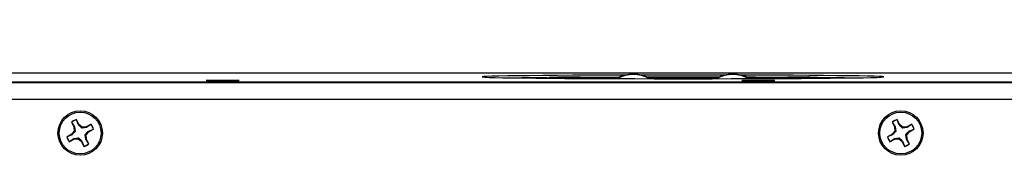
# Model space of a CAD drawing. Header units: inches. Extents: x 0.3 to 33.8, y 0.2 to 21.7.
# Tile 18 of 209: x 8.759 to 10.229, y 6.115 to 6.318. Entities that reach past the tile are written whole.
import ezdxf

# ---------------------------------------------------------------- set-up
doc = ezdxf.new("R2010")
doc.units = ezdxf.units.IN
doc.header["$MEASUREMENT"] = 0
doc.layers.add('BORDERS', color=7, linetype='Continuous')
doc.styles.add('SLDTEXTSTYLE0', font='TXT', dxfattribs={"width": 0.75})
doc.dimstyles.new('SLDDIMSTYLE0', dxfattribs={"dimtxt": 0.137795, "dimasz": 0.14, "dimexe": 0, "dimexo": 0.0625, "dimgap": 0.034449, "dimtad": 1, "dimdec": 3, "dimlfac": 5, "dimrnd": 1e-09, "dimzin": 12, "dimdsep": 46, "dimtxsty": 'SLDTEXTSTYLE0', "dimblk1": 'CLOSED', "dimblk2": 'CLOSED', "dimsah": 1, "dimcen": 0.09, "dimadec": 0, "dimazin": 3, "dimtfac": 1, "dimtdec": 3, "dimtofl": 0, "dimtmove": 0, "dimatfit": 3, "dimldrblk": 'CLOSED', "dimfxl": 0, "dimfrac": 2, "dimtolj": 1, "dimtzin": 12, "dimarcsym": 0})

# ---------------------------------------------------------------- blocks, each defined once
blk = doc.blocks.new('_Closed')
at = {"color": 0, "linetype": 'ByBlock', "lineweight": -2}
for p, q in [((-1, 0.166667), (0, 0)), ((-1, 0.166667), (-1, -0.166667)), ((0, 0), (-1, -0.166667)), ((0, 0), (-1, 0))]:
    blk.add_line(p, q, dxfattribs=at)
blk = doc.blocks.new('_D_9')
at = {"layer": 'BORDERS'}
for p, q in [((12.4417, 7.9841), (12.3997, 7.9841)), ((12.3997, 7.9841), (12.3997, 7.7654)), ((12.7471, 7.9841), (12.7891, 7.9841)), ((12.7891, 7.9841), (12.7891, 7.7654)), ((12.3997, 7.7654), (12.4417, 7.7654)), ((12.7891, 7.7654), (12.7471, 7.7654)), ((7.2796, 6.1797), (7.2796, 7.5986)), ((14.8326, 6.2324), (14.8326, 7.5986)), ((14.8326, 7.5592), (7.2796, 7.5592))]:
    blk.add_line(p, q, dxfattribs=at)
at = {"layer": 'BORDERS', "xscale": 0.14, "yscale": 0.14, "rotation": 180.0000000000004}
blk.add_blockref('_Closed', (7.2796, 7.5592, 0.5327), dxfattribs=at)
at = {"layer": 'BORDERS', "xscale": 0.14, "yscale": 0.14}
blk.add_blockref('_Closed', (14.8326, 7.5592, 0.5327), dxfattribs=at)
at = {"layer": 'BORDERS', "char_height": 0.1378, "attachment_point": 1, "style": 'SLDTEXTSTYLE0'}
for s, insert in [('959', (12.4417, 7.943)), ('37.765', (12.3144, 7.7368))]:
    blk.add_mtext(s, dxfattribs=dict(at, insert=insert))

msp = doc.modelspace()

# ---------------------------------------------------------------- linework, layer by layer
at = {"color": 7, "linetype": 'Continuous', "lineweight": 25}
for p, q in [((10.28059, 6.23782), (7.54959, 6.23782)), ((7.54959, 6.22478), (11.37459, 6.22478)), ((7.54959, 6.22474), (11.37459, 6.22474)), ((7.54959, 6.22377), (11.37459, 6.22377)), ((9.56104, 6.23132), (9.56104, 6.23132)), ((9.56152, 6.23133), (9.5611, 6.23133)), ((9.5611, 6.23133), (9.56117, 6.23132)), ((9.56373, 6.23128), (9.56117, 6.23132)), ((9.56152, 6.23133), (9.56663, 6.23136)), ((9.56373, 6.23128), (9.56539, 6.23128)), ((9.57049, 6.23131), (9.56539, 6.23128)), ((9.56552, 6.23151), (9.56552, 6.23151)), ((9.56601, 6.23153), (9.56558, 6.23152)), ((9.56558, 6.23152), (9.56565, 6.23151)), ((9.56896, 6.23146), (9.56565, 6.23151)), ((9.56601, 6.23153), (9.56996, 6.23155)), ((9.56751, 6.23137), (9.56913, 6.23141)), ((9.56934, 6.23142), (9.56935, 6.23145)), ((9.57161, 6.23155), (9.56996, 6.23155)), ((9.57161, 6.23155), (9.57492, 6.2315)), ((9.57579, 6.23131), (9.5718, 6.23131)), ((9.57596, 6.23149), (9.57961, 6.23148)), ((9.58041, 6.2313), (9.57676, 6.23131)), ((9.58057, 6.23148), (9.58457, 6.23148)), ((9.58476, 6.23124), (9.58145, 6.23129)), ((9.58476, 6.23124), (9.58641, 6.23124)), ((9.58588, 6.23148), (9.59098, 6.23151)), ((9.59036, 6.23126), (9.58641, 6.23124)), ((9.58703, 6.23137), (9.58702, 6.23134)), ((9.58885, 6.23141), (9.58722, 6.23138)), ((9.58724, 6.23138), (9.58722, 6.23138)), ((9.58886, 6.23141), (9.58724, 6.23138)), ((9.58741, 6.23132), (9.59071, 6.23128)), ((9.58886, 6.23141), (9.58885, 6.23141)), ((9.59484, 6.23145), (9.58974, 6.23142)), ((9.59036, 6.23126), (9.59071, 6.23128)), ((9.59263, 6.23151), (9.59098, 6.23151)), ((9.59263, 6.23151), (9.5952, 6.23147)), ((9.59484, 6.23145), (9.5952, 6.23147)), ((9.60617, 6.23146), (9.60253, 6.23154)), ((9.90384, 6.23132), (9.90384, 6.23132)), ((9.90432, 6.23133), (9.9039, 6.23133)), ((9.9039, 6.23133), (9.90397, 6.23132)), ((9.90653, 6.23128), (9.90397, 6.23132)), ((9.90432, 6.23133), (9.90943, 6.23136)), ((9.90653, 6.23128), (9.90819, 6.23128)), ((9.91329, 6.23131), (9.90819, 6.23128)), ((9.90832, 6.23151), (9.90832, 6.23151)), ((9.90881, 6.23153), (9.90838, 6.23152)), ((9.90838, 6.23152), (9.90845, 6.23151)), ((9.91176, 6.23146), (9.90845, 6.23151)), ((9.90881, 6.23153), (9.91276, 6.23155)), ((9.91031, 6.23137), (9.91193, 6.23141)), ((9.91214, 6.23142), (9.91215, 6.23145)), ((9.91441, 6.23155), (9.91276, 6.23155)), ((9.91441, 6.23155), (9.91772, 6.2315)), ((9.91859, 6.23131), (9.9146, 6.23131)), ((9.91876, 6.23149), (9.92241, 6.23148)), ((9.92321, 6.2313), (9.91956, 6.23131)), ((9.92337, 6.23148), (9.92737, 6.23148)), ((9.92756, 6.23124), (9.92425, 6.23129)), ((9.92756, 6.23124), (9.92921, 6.23124)), ((9.92868, 6.23148), (9.93378, 6.23151)), ((9.93316, 6.23126), (9.92921, 6.23124)), ((9.92983, 6.23137), (9.92982, 6.23134)), ((9.93165, 6.23141), (9.93002, 6.23138)), ((9.93004, 6.23138), (9.93002, 6.23138)), ((9.93166, 6.23141), (9.93004, 6.23138)), ((9.93021, 6.23132), (9.93351, 6.23128)), ((9.93166, 6.23141), (9.93165, 6.23141)), ((9.93764, 6.23145), (9.93254, 6.23142)), ((9.93316, 6.23126), (9.93351, 6.23128)), ((9.93543, 6.23151), (9.93378, 6.23151)), ((9.93543, 6.23151), (9.938, 6.23147)), ((9.93764, 6.23145), (9.938, 6.23147)), ((9.94897, 6.23146), (9.94533, 6.23154)), ((11.34959, 6.19854), (7.57459, 6.19854)), ((8.83658, 6.1648), (8.84028, 6.15758)), ((8.83685, 6.16463), (8.83658, 6.1648)), ((8.83685, 6.16463), (8.84122, 6.15795)), ((8.84769, 6.16138), (8.84398, 6.1686)), ((8.84398, 6.16829), (8.84398, 6.1686)), ((8.84692, 6.16088), (8.84398, 6.16829)), ((8.84692, 6.16088), (8.84769, 6.16138)), ((8.85242, 6.15737), (8.84769, 6.16138)), ((8.86582, 6.16157), (8.8586, 6.15787)), ((8.86564, 6.16132), (8.85887, 6.15703)), ((8.86564, 6.16132), (8.86582, 6.16157)), ((10.06158, 6.1648), (10.06528, 6.15758)), ((10.06185, 6.16463), (10.06158, 6.1648)), ((10.06185, 6.16463), (10.06622, 6.15795)), ((10.07269, 6.16138), (10.06898, 6.1686)), ((10.06898, 6.16829), (10.06898, 6.1686)), ((10.07192, 6.16088), (10.06898, 6.16829)), ((10.07192, 6.16088), (10.07269, 6.16138)), ((10.07742, 6.15737), (10.07269, 6.16138)), ((10.09082, 6.16157), (10.0836, 6.15787)), ((10.09064, 6.16132), (10.08387, 6.15703)), ((10.09064, 6.16132), (10.09082, 6.16157)), ((8.83677, 6.14666), (8.82956, 6.14296)), ((8.83738, 6.146), (8.82988, 6.14297)), ((8.84079, 6.1514), (8.83677, 6.14666)), ((8.83738, 6.146), (8.83677, 6.14666)), ((8.84122, 6.15795), (8.84028, 6.15758)), ((8.84028, 6.15758), (8.84079, 6.1514)), ((8.84228, 6.15107), (8.84079, 6.1514)), ((8.84122, 6.15795), (8.84228, 6.15107)), ((8.85194, 6.15603), (8.85242, 6.15737)), ((8.85887, 6.15703), (8.85194, 6.15603)), ((8.8586, 6.15787), (8.85242, 6.15737)), ((8.8569, 6.14637), (8.85839, 6.14574)), ((8.85795, 6.13938), (8.8569, 6.14637)), ((8.85839, 6.14574), (8.8624, 6.15047)), ((8.85889, 6.13955), (8.85839, 6.14574)), ((8.85887, 6.15703), (8.8586, 6.15787)), ((8.8618, 6.15133), (8.8693, 6.1542)), ((8.8618, 6.15133), (8.8624, 6.15047)), ((8.8624, 6.15047), (8.86962, 6.15417)), ((8.8693, 6.1542), (8.86962, 6.15417)), ((10.06177, 6.14666), (10.05456, 6.14296)), ((10.06238, 6.146), (10.05488, 6.14297)), ((10.06579, 6.1514), (10.06177, 6.14666)), ((10.06238, 6.146), (10.06177, 6.14666)), ((10.06622, 6.15795), (10.06528, 6.15758)), ((10.06528, 6.15758), (10.06579, 6.1514)), ((10.06728, 6.15107), (10.06579, 6.1514)), ((10.06622, 6.15795), (10.06728, 6.15107)), ((10.07694, 6.15603), (10.07742, 6.15737)), ((10.08387, 6.15703), (10.07694, 6.15603)), ((10.0836, 6.15787), (10.07742, 6.15737)), ((10.0819, 6.14637), (10.08339, 6.14574)), ((10.08295, 6.13938), (10.0819, 6.14637)), ((10.08339, 6.14574), (10.0874, 6.15047)), ((10.08389, 6.13955), (10.08339, 6.14574)), ((10.08387, 6.15703), (10.0836, 6.15787)), ((10.0868, 6.15133), (10.0943, 6.1542)), ((10.0868, 6.15133), (10.0874, 6.15047)), ((10.0874, 6.15047), (10.09462, 6.15417)), ((10.0943, 6.1542), (10.09462, 6.15417)), ((8.82988, 6.14297), (8.82956, 6.14296)), ((8.83336, 6.13556), (8.84057, 6.13926)), ((8.83354, 6.13584), (8.83336, 6.13556)), ((8.83354, 6.13584), (8.8403, 6.1403)), ((8.8403, 6.1403), (8.84724, 6.14141)), ((8.8403, 6.1403), (8.84057, 6.13926)), ((8.84057, 6.13926), (8.84676, 6.13977)), ((8.84724, 6.14141), (8.84676, 6.13977)), ((8.84676, 6.13977), (8.85149, 6.13575)), ((8.85225, 6.13646), (8.85149, 6.13575)), ((8.85149, 6.13575), (8.85519, 6.12854)), ((8.85225, 6.13646), (8.8552, 6.12888)), ((8.85795, 6.13938), (8.85889, 6.13955)), ((8.86233, 6.13254), (8.85795, 6.13938)), ((8.86259, 6.13234), (8.85889, 6.13955)), ((8.86233, 6.13254), (8.86259, 6.13234)), ((10.05488, 6.14297), (10.05456, 6.14296)), ((10.05836, 6.13556), (10.06557, 6.13926)), ((10.05854, 6.13584), (10.05836, 6.13556)), ((10.05854, 6.13584), (10.0653, 6.1403)), ((10.0653, 6.1403), (10.07224, 6.14141)), ((10.0653, 6.1403), (10.06557, 6.13926)), ((10.06557, 6.13926), (10.07176, 6.13977)), ((10.07224, 6.14141), (10.07176, 6.13977)), ((10.07176, 6.13977), (10.07649, 6.13575)), ((10.07725, 6.13646), (10.07649, 6.13575)), ((10.07649, 6.13575), (10.08019, 6.12854)), ((10.07725, 6.13646), (10.0802, 6.12888)), ((10.08295, 6.13938), (10.08389, 6.13955)), ((10.08733, 6.13254), (10.08295, 6.13938)), ((10.08759, 6.13234), (10.08389, 6.13955)), ((10.08733, 6.13254), (10.08759, 6.13234)), ((8.8552, 6.12888), (8.85519, 6.12854)), ((10.0802, 6.12888), (10.08019, 6.12854))]:
    msp.add_line(p, q, dxfattribs=at)
at = {"color": 7, "linetype": 'Continuous', "lineweight": 25, "flags": 128}
for points in [[(9.66318, 6.23495), (9.63646, 6.23487), (9.61017, 6.23476), (9.58518, 6.23462), (9.56173, 6.23447), (9.54003, 6.23429), (9.52029, 6.2341), (9.50269, 6.23389), (9.4874, 6.23366), (9.47455, 6.23342), (9.46427, 6.23317), (9.45666, 6.23292), (9.45177, 6.23266), (9.44968, 6.23239), (9.45038, 6.23213), (9.45387, 6.23186), (9.46012, 6.23161), (9.46908, 6.23135), (9.48066, 6.23111), (9.49475, 6.23088), (9.51121, 6.23066), (9.52991, 6.23046), (9.55065, 6.23027), (9.57325, 6.23011), (9.5975, 6.22996), (9.62317, 6.22984), (9.65002, 6.22974), (9.67779, 6.22966), (9.70624, 6.22961), (9.73509, 6.22959), (9.76408, 6.22959), (9.79293, 6.22961), (9.82138, 6.22966), (9.84916, 6.22974), (9.87601, 6.22984), (9.90168, 6.22996), (9.92592, 6.23011), (9.94852, 6.23027), (9.96927, 6.23046), (9.98796, 6.23066), (10.00443, 6.23088), (10.01852, 6.23111), (10.03009, 6.23135), (10.03905, 6.23161), (10.04531, 6.23186), (10.0488, 6.23213), (10.0495, 6.23239), (10.0474, 6.23266), (10.04252, 6.23292), (10.0349, 6.23317), (10.02463, 6.23342), (10.01178, 6.23366), (9.99648, 6.23389), (9.97888, 6.2341), (9.95914, 6.23429), (9.93744, 6.23447), (9.91399, 6.23462), (9.889, 6.23476), (9.86272, 6.23487), (9.836, 6.23495)], [(9.74959, 6.23507), (9.72063, 6.23506), (9.69195, 6.23502), (9.68742, 6.23501)], [(9.06209, 6.22695), (9.05354, 6.22694), (9.04602, 6.2269), (9.04044, 6.22684), (9.03747, 6.22676), (9.03747, 6.22668), (9.04044, 6.22661), (9.04602, 6.22655), (9.05354, 6.22651), (9.06209, 6.2265), (9.07064, 6.22651), (9.07816, 6.22655), (9.08374, 6.22661), (9.08671, 6.22668), (9.08671, 6.22676), (9.08374, 6.22684), (9.07816, 6.2269), (9.07064, 6.22694), (9.06209, 6.22695)], [(9.54498, 6.23069), (9.54646, 6.23061), (9.55075, 6.23052), (9.55749, 6.23046), (9.56606, 6.23041), (9.5757, 6.23039), (9.58557, 6.2304), (9.59479, 6.23043), (9.60252, 6.23049), (9.6081, 6.23056), (9.61101, 6.23065), (9.61101, 6.23074), (9.6081, 6.23083), (9.60683, 6.23085)], [(9.54724, 6.2308), (9.54646, 6.23078), (9.54498, 6.23069)], [(9.56161, 6.23131), (9.56159, 6.23132), (9.56152, 6.23133)], [(9.56609, 6.23151), (9.56607, 6.23152), (9.56601, 6.23153)], [(9.65372, 6.23168), (9.63165, 6.2316), (9.60607, 6.23149), (9.60548, 6.23148)], [(9.6072, 6.23139), (9.60622, 6.23146), (9.60617, 6.23146)], [(9.86209, 6.22695), (9.85354, 6.22694), (9.84602, 6.2269), (9.84044, 6.22684), (9.83747, 6.22676), (9.83747, 6.22668), (9.84044, 6.22661), (9.84602, 6.22655), (9.85354, 6.22651), (9.86209, 6.2265), (9.87064, 6.22651), (9.87816, 6.22655), (9.88374, 6.22661), (9.88671, 6.22668), (9.88671, 6.22676), (9.88374, 6.22684), (9.87816, 6.2269), (9.87064, 6.22694), (9.86209, 6.22695)], [(9.88778, 6.23069), (9.88926, 6.23061), (9.89355, 6.23052), (9.90029, 6.23046), (9.90886, 6.23041), (9.9185, 6.23039), (9.92837, 6.2304), (9.93759, 6.23043), (9.94532, 6.23049), (9.9509, 6.23056), (9.95381, 6.23065), (9.95381, 6.23074), (9.9509, 6.23083), (9.94963, 6.23085)], [(9.89004, 6.2308), (9.88926, 6.23078), (9.88778, 6.23069)], [(9.90441, 6.23131), (9.90439, 6.23132), (9.90432, 6.23133)], [(9.90889, 6.23151), (9.90887, 6.23152), (9.90881, 6.23153)], [(9.95, 6.23139), (9.94902, 6.23146), (9.94897, 6.23146)]]:
    msp.add_lwpolyline(points, dxfattribs=at)
at = {"color": 7, "linetype": 'Continuous', "lineweight": 25}
for centre, radius in [((8.84959, 6.14855), 0.0332), ((8.84959, 6.14857), 0.0312), ((10.07459, 6.14855), 0.0332), ((10.07459, 6.14857), 0.0312)]:
    msp.add_circle(centre, radius, dxfattribs=at)
for centre, radius, start, end in [((9.67542, 6.18504), 0.05143, 60.0866, 119.64523), ((9.67542, 6.18667), 0.04917, 60.86897, 118.86299), ((9.75, -25.7706), 32.00567, 89.889445, 90.000745), ((9.82376, 6.18505), 0.05142, 60.35339, 119.91478), ((9.82376, 6.18667), 0.04917, 61.13697, 119.13108), ((9.62449, -2.9554), 9.18682, 90.481545, 90.721731), ((9.5794, 4.93307), 1.29867, 88.97964, 91.33399), ((9.57814, 7.34434), 1.11332, 268.50874, 271.49559), ((9.56661, 6.23114), 0.00023, 41.72115, 86.43037), ((9.56751, 6.23086), 0.000515, 57.62122, 89.57857), ((9.56913, 6.23089), 0.00052, 53.19995, 89.43027), ((9.56934, 6.23082), 0.0006, 54.59058, 89.99865), ((9.56935, 6.23085), 0.0006, 48.99306, 89.99867), ((9.56989, 6.23122), 0.000336, 15.22255, 79.05443), ((9.57163, 6.23106), 0.000487, 92.22244, 148.74559), ((9.57494, 6.23102), 0.000479, 91.95841, 142.4404), ((9.57604, 6.23124), 0.000261, 107.80903, 164.41565), ((9.57969, 6.23123), 0.00026, 107.73647, 164.10103), ((9.59537, 6.2313), 0.0148, 179.30559, 179.99988), ((9.68253, -1.03076), 7.26149, 90.24349, 90.788317), ((9.68253, -1.03076), 7.26149, 90.24349, 90.788317), ((9.60243, 6.23127), 0.01786, 179.33111, 180.07099), ((9.58582, 6.23115), 0.000336, 15.27483, 79.06235), ((9.58703, 6.23077), 0.0006, 89.99838, 128.78672), ((9.58702, 6.23074), 0.0006, 89.99842, 122.77012), ((9.58741, 6.23088), 0.000446, 90.75922, 125.04453), ((9.59097, 6.23128), 0.00023, 41.72115, 86.43037), ((9.59264, 6.23106), 0.000443, 90.69915, 121.61292), ((9.68664, 0.56201), 5.66844, 90.35966, 90.7947), ((9.74959, -25.67348), 31.90531, 89.905363, 90.094635), ((9.74959, -14.50258), 20.73349, 89.859702, 90.140294), ((9.74959, -14.50258), 20.73349, 89.859702, 90.140294), ((9.74959, -11.20612), 17.43675, 89.834946, 90.16505), ((9.76908, -18.35348), 24.58528, 89.708768, 89.822002), ((9.81389, -1.33653), 7.56727, 89.222691, 89.745494), ((9.81425, -1.28512), 7.51586, 89.215413, 89.74645), ((9.81254, 0.56188), 5.66857, 89.2053, 89.64032), ((9.9222, 4.93307), 1.29867, 88.97964, 91.33399), ((9.92094, 7.34434), 1.11332, 268.50874, 271.49559), ((9.90941, 6.23114), 0.00023, 41.72115, 86.43037), ((9.91031, 6.23086), 0.000515, 57.62122, 89.57857), ((9.91193, 6.23089), 0.00052, 53.19995, 89.43027), ((9.91214, 6.23082), 0.0006, 54.59058, 89.99865), ((9.91215, 6.23085), 0.0006, 48.99306, 89.99867), ((9.91269, 6.23122), 0.000336, 15.22255, 79.05443), ((9.91443, 6.23106), 0.000487, 92.22244, 148.74559), ((9.91774, 6.23102), 0.000479, 91.95841, 142.4404), ((9.91884, 6.23124), 0.000261, 107.80903, 164.41565), ((9.92249, 6.23123), 0.00026, 107.73647, 164.10103), ((9.93817, 6.2313), 0.0148, 179.30559, 179.99988), ((9.94523, 6.23127), 0.01786, 179.33111, 180.07099), ((9.92862, 6.23115), 0.000336, 15.27483, 79.06235), ((9.92983, 6.23077), 0.0006, 89.99838, 128.78672), ((9.92982, 6.23074), 0.0006, 89.99842, 122.77012), ((9.93021, 6.23088), 0.000446, 90.75922, 125.04453), ((9.93377, 6.23128), 0.00023, 41.72115, 86.43037), ((9.93544, 6.23106), 0.000443, 90.69915, 121.61292), ((9.88008, -2.44292), 8.67431, 89.271249, 89.524585), ((8.84959, 6.14857), 0.0208, 105.63422, 128.70759), ((8.84959, 6.14858), 0.02049, 105.89503, 128.44678), ((8.84959, 6.14858), 0.02049, 15.89643, 38.44928), ((8.84959, 6.14857), 0.0208, 15.63561, 38.71009), ((10.07459, 6.14857), 0.0208, 105.63422, 128.70759), ((10.07459, 6.14858), 0.02049, 105.89503, 128.44678), ((10.07459, 6.14858), 0.02049, 15.89643, 38.44928), ((10.07459, 6.14857), 0.0208, 15.63561, 38.71009), ((8.84959, 6.14857), 0.0208, 195.63561, 218.71009), ((8.84959, 6.14858), 0.02049, 195.89643, 218.44928), ((8.84959, 6.14857), 0.0208, 285.63422, 308.70759), ((8.84959, 6.14858), 0.02049, 285.89503, 308.44678), ((10.07459, 6.14857), 0.0208, 195.63561, 218.71009), ((10.07459, 6.14858), 0.02049, 195.89643, 218.44928), ((10.07459, 6.14857), 0.0208, 285.63422, 308.70759), ((10.07459, 6.14858), 0.02049, 285.89503, 308.44678)]:
    msp.add_arc(centre, radius, start, end, dxfattribs=at)
for centre, major_axis, ratio, start_param, end_param in [((9.56531, 6.23138), (0.00241, 0), 0.0091415, 5.2909067, 5.8665466), ((9.56694, 6.23145), (0.00241, 0), 0.0091157, 6.2806309, 6.8562708), ((9.56693, 6.23142), (0.00241, 0), 0.0091143, 5.8672412, 6.2806316), ((9.5718, 6.23129), (0.0024, 0), 0.0091794, 1.5704904, 2.1461303), ((9.57694, 6.23151), (0.0024, 0), 0.0091534, 3.7160132, 4.2916531), ((9.57578, 6.23129), (0.0024, 0), 0.0091808, 1.1532283, 1.5666187), ((9.58058, 6.2315), (0.0024, 0), 0.0091808, 4.294821, 4.7082113), ((9.57943, 6.23128), (0.0024, 0), 0.0091534, 0.5744205, 1.1500604), ((9.58457, 6.2315), (0.0024, 0), 0.0091794, 4.712083, 5.287723), ((9.58943, 6.23134), (0.00241, 0), 0.0091157, 3.1390382, 3.7146781), ((9.58944, 6.23137), (0.00241, 0), 0.0091143, 2.7256486, 3.1390389), ((9.59106, 6.23141), (0.00241, 0), 0.0091415, 2.1493141, 2.724954), ((9.90811, 6.23138), (0.00241, 0), 0.0091415, 5.2909067, 5.8665466), ((9.90974, 6.23145), (0.00241, 0), 0.0091157, 6.2806309, 6.8562708), ((9.90973, 6.23142), (0.00241, 0), 0.0091143, 5.8672412, 6.2806316), ((9.9146, 6.23129), (0.0024, 0), 0.0091794, 1.5704904, 2.1461303), ((9.91974, 6.23151), (0.0024, 0), 0.0091534, 3.7160132, 4.2916531), ((9.91858, 6.23129), (0.0024, 0), 0.0091808, 1.1532283, 1.5666187), ((9.92338, 6.2315), (0.0024, 0), 0.0091808, 4.294821, 4.7082113), ((9.92223, 6.23128), (0.0024, 0), 0.0091534, 0.5744205, 1.1500604), ((9.92737, 6.2315), (0.0024, 0), 0.0091794, 4.712083, 5.287723), ((9.93223, 6.23134), (0.00241, 0), 0.0091157, 3.1390382, 3.7146781), ((9.93224, 6.23137), (0.00241, 0), 0.0091143, 2.7256486, 3.1390389), ((9.93386, 6.23141), (0.00241, 0), 0.0091415, 2.1493141, 2.724954)]:
    msp.add_ellipse(centre, major_axis=major_axis, ratio=ratio, start_param=start_param, end_param=end_param, dxfattribs=at)
for points, knots in [([(9.56118, 6.23132), (9.56112, 6.23132), (9.56105, 6.23132), (9.56104, 6.23132), (9.56104, 6.23132)], [0, 0, 0, 0, 0.7656249, 1, 1, 1, 1]), ([(9.56566, 6.23151), (9.56561, 6.23151), (9.56553, 6.23151), (9.56552, 6.23151), (9.56552, 6.23151)], [0, 0, 0, 0, 0.76562492, 1, 1, 1, 1]), ([(9.90398, 6.23132), (9.90392, 6.23132), (9.90385, 6.23132), (9.90384, 6.23132), (9.90384, 6.23132)], [0, 0, 0, 0, 0.7656249, 1, 1, 1, 1]), ([(9.90846, 6.23151), (9.90841, 6.23151), (9.90833, 6.23151), (9.90832, 6.23151), (9.90832, 6.23151)], [0, 0, 0, 0, 0.7656249, 1, 1, 1, 1]), ([(8.85194, 6.15603), (8.85067, 6.15723), (8.84887, 6.15893), (8.84736, 6.16043), (8.84692, 6.16088)], [0, 0, 0, 0, 0.7055493, 1, 1, 1, 1]), ([(10.07694, 6.15603), (10.07567, 6.15723), (10.07387, 6.15893), (10.07236, 6.16043), (10.07192, 6.16088)], [0, 0, 0, 0, 0.7055493, 1, 1, 1, 1]), ([(8.84228, 6.15107), (8.84106, 6.14979), (8.83935, 6.14798), (8.83783, 6.14645), (8.83738, 6.146)], [0, 0, 0, 0, 0.7055493, 1, 1, 1, 1]), ([(8.8569, 6.14637), (8.85811, 6.14762), (8.85983, 6.14941), (8.86135, 6.1509), (8.8618, 6.15133)], [0, 0, 0, 0, 0.7055493, 1, 1, 1, 1]), ([(10.06728, 6.15107), (10.06606, 6.14979), (10.06435, 6.14798), (10.06283, 6.14645), (10.06238, 6.146)], [0, 0, 0, 0, 0.7055493, 1, 1, 1, 1]), ([(10.0819, 6.14637), (10.08311, 6.14762), (10.08483, 6.14941), (10.08635, 6.1509), (10.0868, 6.15133)], [0, 0, 0, 0, 0.7055493, 1, 1, 1, 1]), ([(8.84724, 6.14141), (8.8485, 6.14018), (8.8503, 6.13845), (8.85181, 6.13691), (8.85225, 6.13646)], [0, 0, 0, 0, 0.7055493, 1, 1, 1, 1]), ([(10.07224, 6.14141), (10.0735, 6.14018), (10.0753, 6.13845), (10.07681, 6.13691), (10.07725, 6.13646)], [0, 0, 0, 0, 0.7055493, 1, 1, 1, 1])]:
    msp.add_open_spline(points, degree=3, knots=knots, dxfattribs=at)

# ---------------------------------------------------------------- dimensions: what is measured, and where the dimension line sits
at = {"layer": 'BORDERS'}
dim = msp.add_linear_dim(base=(7.27959, 7.5592), p1=(14.83263, 6.19306), p2=(7.27959, 6.14037), dimstyle='SLDDIMSTYLE0', dxfattribs=at)
dim.commit()
dim.dimension.update_dxf_attribs({"geometry": '_D_9', "text_midpoint": (12.59438, 7.5592), "dimtype": 160})

doc.saveas('drawing.dxf')
